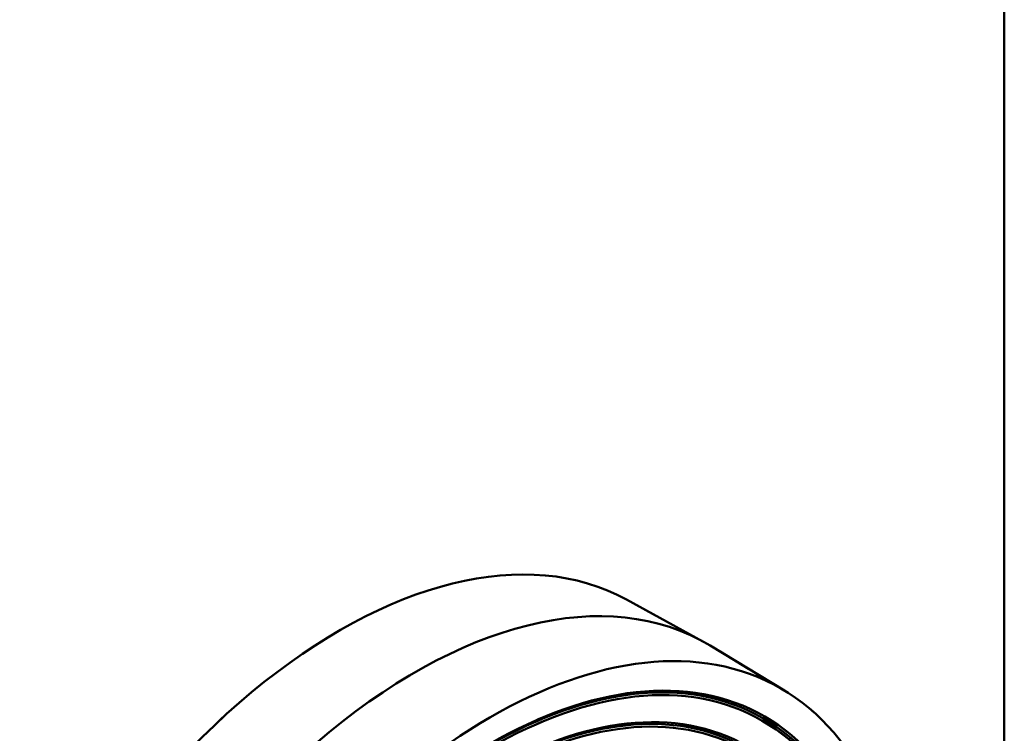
# Model space of a CAD drawing. Header units: millimetres. Extents: x 0 to 840, y 0 to 1188.
# Tile 23 of 25: x 692 to 800, y 369 to 447. Entities that reach past the tile are written whole.
import ezdxf

# ---------------------------------------------------------------- set-up
doc = ezdxf.new("R2010")
doc.units = ezdxf.units.MM
doc.header["$LTSCALE"] = 4
doc.linetypes.add('LONG_DASH_DOTTED', pattern=[0.3001, 0.2362, -0.0295, 0.0049, -0.0295])
for name, color, linetype, lineweight in [('Rahmen_0', 179, 'Continuous', 50), ('Sichtbare Kanten(DIN)', 7, 'Continuous', 50), ('Überlagerung [Formatvorlage Phantomlinien(DIN)]', 179, 'LONG_DASH_DOTTED', 50)]:
    doc.layers.add(name, color=color, linetype=linetype, lineweight=lineweight)

# ---------------------------------------------------------------- blocks, each defined once
blk = doc.blocks.new('Ränder Default Border')
at = {"layer": 'Rahmen_0', "flags": 128}
blk.add_lwpolyline([(10, 10), (10, 287), (200, 287), (200, 10), (10, 10)], dxfattribs=at)

msp = doc.modelspace()

# ---------------------------------------------------------------- linework, layer by layer
at = {"layer": 'Sichtbare Kanten(DIN)'}
for p, q in [((758.636, 383.538), (766.986, 378.964)), ((775.924, 373.582), (767.777, 378.509))]:
    msp.add_line(p, q, dxfattribs=at)
for centre, major_axis, start_param, end_param in [((727.247, 328.117), (31.786, 55.198), 0.0123668, 1.9877349), ((735.496, 323.367), (31.888, 55.374), 6.2708186, 8.3500809)]:
    msp.add_ellipse(centre, major_axis=major_axis, ratio=0.5780931, start_param=start_param, end_param=end_param, dxfattribs=at)
for centre, major_axis in [((743.746, 318.616), (-31.786, -55.198)), ((743.746, 318.616), (-30.02, -52.13)), ((743.651, 318.67), (-29.886, -51.899)), ((743.746, 318.616), (-29.753, -51.668)), ((743.746, 318.616), (-28.134, -48.856)), ((743.651, 318.67), (-28.001, -48.625)), ((743.746, 318.616), (-27.868, -48.394)), ((743.746, 318.616), (-26.249, -45.582)), ((743.651, 318.67), (-26.116, -45.351)), ((743.746, 318.616), (-25.983, -45.12))]:
    msp.add_ellipse(centre, major_axis=major_axis, ratio=0.5780931, dxfattribs=at)
at = {"layer": 'Überlagerung [Formatvorlage Phantomlinien(DIN)]', "ltscale": 3.826854}
for p, q in [((758.636, 383.538), (766.986, 378.964)), ((758.636, 383.538), (766.986, 378.964)), ((775.924, 373.582), (767.777, 378.509)), ((775.924, 373.582), (767.777, 378.509))]:
    msp.add_line(p, q, dxfattribs=at)
at = {"layer": 'Überlagerung [Formatvorlage Phantomlinien(DIN)]', "ltscale": 52.408604}
msp.add_ellipse((727.247, 328.117), major_axis=(31.786, 55.198), ratio=0.5780931, start_param=0.0123668, end_param=1.9877349, dxfattribs=at)
msp.add_ellipse((727.247, 328.117), major_axis=(31.786, 55.198), ratio=0.5780931, start_param=0.0123668, end_param=1.9877349, dxfattribs=at)
at = {"layer": 'Überlagerung [Formatvorlage Phantomlinien(DIN)]', "ltscale": 55.341396}
msp.add_ellipse((735.496, 323.367), major_axis=(31.888, 55.374), ratio=0.5780931, start_param=6.2708186, end_param=8.3500809, dxfattribs=at)
msp.add_ellipse((735.496, 323.367), major_axis=(31.888, 55.374), ratio=0.5780931, start_param=6.2708186, end_param=8.3500809, dxfattribs=at)
at = {"layer": 'Überlagerung [Formatvorlage Phantomlinien(DIN)]', "ltscale": 47.628441}
msp.add_ellipse((743.746, 318.616), major_axis=(-31.786, -55.198), ratio=0.5780931, dxfattribs=at)
msp.add_ellipse((743.746, 318.616), major_axis=(-31.786, -55.198), ratio=0.5780931, dxfattribs=at)
at = {"layer": 'Überlagerung [Formatvorlage Phantomlinien(DIN)]', "ltscale": 52.478134}
msp.add_ellipse((743.746, 318.616), major_axis=(-30.02, -52.13), ratio=0.5780931, dxfattribs=at)
msp.add_ellipse((743.746, 318.616), major_axis=(-30.02, -52.13), ratio=0.5780931, dxfattribs=at)
at = {"layer": 'Überlagerung [Formatvorlage Phantomlinien(DIN)]', "ltscale": 52.245499}
msp.add_ellipse((743.651, 318.67), major_axis=(-29.886, -51.899), ratio=0.5780931, dxfattribs=at)
msp.add_ellipse((743.651, 318.67), major_axis=(-29.886, -51.899), ratio=0.5780931, dxfattribs=at)
at = {"layer": 'Überlagerung [Formatvorlage Phantomlinien(DIN)]', "ltscale": 52.012867}
msp.add_ellipse((743.746, 318.616), major_axis=(-29.753, -51.668), ratio=0.5780931, dxfattribs=at)
msp.add_ellipse((743.746, 318.616), major_axis=(-29.753, -51.668), ratio=0.5780931, dxfattribs=at)
at = {"layer": 'Überlagerung [Formatvorlage Phantomlinien(DIN)]', "ltscale": 49.182499}
msp.add_ellipse((743.746, 318.616), major_axis=(-28.134, -48.856), ratio=0.5780931, dxfattribs=at)
msp.add_ellipse((743.746, 318.616), major_axis=(-28.134, -48.856), ratio=0.5780931, dxfattribs=at)
at = {"layer": 'Überlagerung [Formatvorlage Phantomlinien(DIN)]', "ltscale": 48.949863}
msp.add_ellipse((743.651, 318.67), major_axis=(-28.001, -48.625), ratio=0.5780931, dxfattribs=at)
msp.add_ellipse((743.651, 318.67), major_axis=(-28.001, -48.625), ratio=0.5780931, dxfattribs=at)
at = {"layer": 'Überlagerung [Formatvorlage Phantomlinien(DIN)]', "ltscale": 48.717232}
msp.add_ellipse((743.746, 318.616), major_axis=(-27.868, -48.394), ratio=0.5780931, dxfattribs=at)
msp.add_ellipse((743.746, 318.616), major_axis=(-27.868, -48.394), ratio=0.5780931, dxfattribs=at)
at = {"layer": 'Überlagerung [Formatvorlage Phantomlinien(DIN)]', "ltscale": 55.064236}
msp.add_ellipse((743.746, 318.616), major_axis=(-26.249, -45.582), ratio=0.5780931, dxfattribs=at)
msp.add_ellipse((743.746, 318.616), major_axis=(-26.249, -45.582), ratio=0.5780931, dxfattribs=at)
at = {"layer": 'Überlagerung [Formatvorlage Phantomlinien(DIN)]', "ltscale": 54.785076}
msp.add_ellipse((743.651, 318.67), major_axis=(-26.116, -45.351), ratio=0.5780931, dxfattribs=at)
msp.add_ellipse((743.651, 318.67), major_axis=(-26.116, -45.351), ratio=0.5780931, dxfattribs=at)
at = {"layer": 'Überlagerung [Formatvorlage Phantomlinien(DIN)]', "ltscale": 54.505917}
msp.add_ellipse((743.746, 318.616), major_axis=(-25.983, -45.12), ratio=0.5780931, dxfattribs=at)
msp.add_ellipse((743.746, 318.616), major_axis=(-25.983, -45.12), ratio=0.5780931, dxfattribs=at)

# ---------------------------------------------------------------- block references
at = {"xscale": 4, "yscale": 4, "zscale": 4}
msp.add_blockref('Ränder Default Border', (0, 0), dxfattribs=at)

doc.saveas('drawing.dxf')
